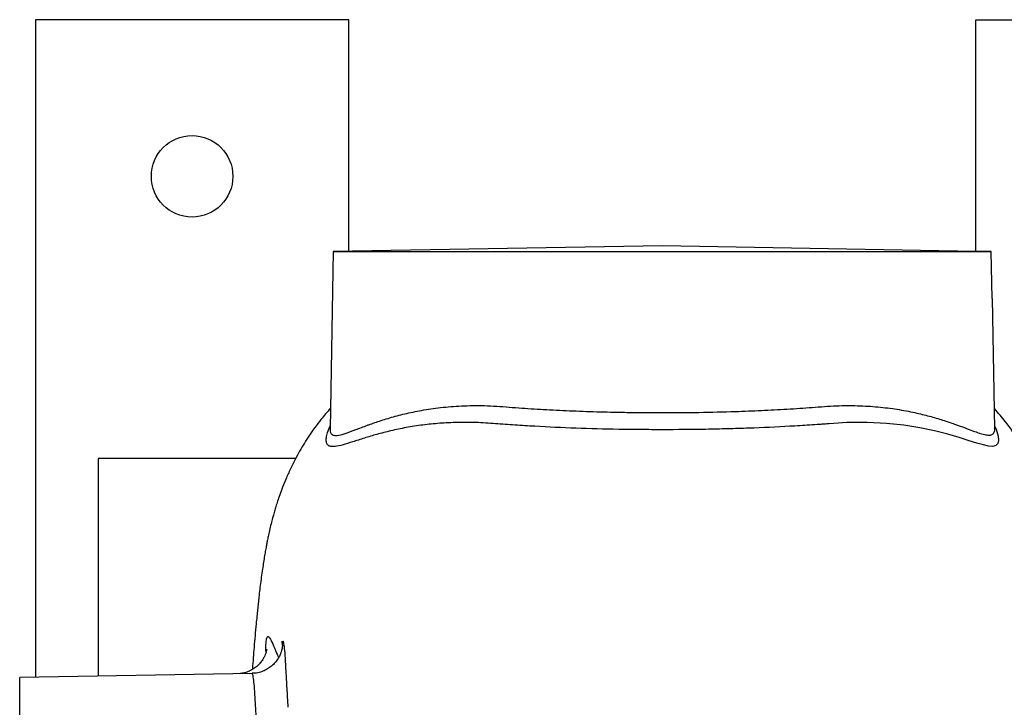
# Model space of a CAD drawing. Header units: millimetres. Extents: x 896 to 16363, y 5425 to 12175.
# Tile 6 of 15: x 1896 to 3466, y 11078 to 12175. Entities that reach past the tile are written whole.
import ezdxf

# ---------------------------------------------------------------- set-up
doc = ezdxf.new("R2010")
doc.units = ezdxf.units.MM
doc.header["$LTSCALE"] = 5

msp = doc.modelspace()

# ---------------------------------------------------------------- linework, layer by layer
at = {"color": 7, "linetype": 'Continuous', "lineweight": 25}
for p, q in [((1920.8, 12175.2), (1920.8, 11126.4)), ((2420.8, 12175.2), (1920.8, 12175.2)), ((2420.8, 11805.6), (2420.8, 12175.2)), ((3420.8, 12175.2), (3920.8, 12175.2)), ((3420.8, 11805.6), (3420.8, 12175.2)), ((2920.8, 11814.4), (2395.8, 11805.2)), ((3420.8, 11805.6), (2920.8, 11814.4)), ((2395.8, 11805.2), (2390.9, 11522.4)), ((2395.8, 11805.2), (3445.3, 11805.2)), ((3446.5, 11730.2), (3445.3, 11805.2)), ((3447.1, 11730.2), (3446.5, 11730.2)), ((3450.8, 11522.7), (3447.1, 11730.2)), ((2020.8, 11475.2), (2020.8, 11128.1)), ((2336.3, 11475.2), (2020.8, 11475.2)), ((2266.5, 11132.4), (1895.8, 11125.9)), ((1895.8, 10725.9), (1895.8, 11125.9))]:
    msp.add_line(p, q, dxfattribs=at)
at = {"color": 8, "linetype": 'Continuous', "lineweight": 25, "flags": 128}
msp.add_lwpolyline([(3450.7, 11527.4), (3453.2, 11521.8), (3456.3, 11510.9), (3456.9, 11504.1), (3455.8, 11499), (3452.7, 11495.8), (3447.7, 11494.5), (3441, 11495), (3432.7, 11496.8), (3422.4, 11499.7), (3410.3, 11503.5), (3394.2, 11508.6), (3375.8, 11513.9), (3354.8, 11519.2), (3331.6, 11524.1), (3305.9, 11528.2), (3278.1, 11531.1), (3247.4, 11532.6), (3214.8, 11532.4), (3194.4, 11531.2), (3186.8, 11530.6), (3186.8, 11530.6), (3186.8, 11530.6)], dxfattribs=at)
at = {"color": 7, "linetype": 'Continuous', "lineweight": 25}
msp.add_circle((2170.8, 11925.2), 65, dxfattribs=at)
msp.add_open_spline([(3445.3, 11805.2), (3437.1, 11805.3), (3429, 11805.5), (3420.8, 11805.6)], degree=3, dxfattribs=at)
at = {"color": 8, "linetype": 'Continuous', "lineweight": 25}
for points, knots in [([(2391.1, 11522.4), (2391.1, 11521.3), (2390.8, 11517.8), (2392.5, 11514.3), (2396.7, 11511.6), (2404.2, 11511.9), (2415.9, 11515.3), (2431.3, 11521), (2444.4, 11526.1), (2458.1, 11531), (2472, 11535.9), (2494.4, 11542.6), (2519.5, 11548.8), (2547.7, 11554.1), (2579.1, 11558), (2613.9, 11560), (2651.5, 11559.4), (2690.7, 11555.8), (2731.2, 11553.4), (2772.8, 11551.3), (2816, 11549.8), (2855.4, 11548.9), (2890.5, 11548.4), (2910.7, 11548.4), (2920.8, 11548.3)], [0, 0, 0, 0, 0.017502, 0.056318, 0.095785, 0.146872, 0.199137, 0.251928, 0.305705, 0.310939, 0.358511, 0.406608, 0.454978, 0.503921, 0.555773, 0.608076, 0.661906, 0.71627, 0.76814, 0.820369, 0.873732, 0.927487, 0.963683, 1, 1, 1, 1]), ([(2920.8, 11548.3), (2940.3, 11548.4), (2979.4, 11548.6), (3032.2, 11549.9), (3079, 11551.8), (3120, 11553.9), (3160, 11556.6), (3197.5, 11559.7), (3232.6, 11559.7), (3264.9, 11557.8), (3295.5, 11553.9), (3322.8, 11548.7), (3347, 11542.8), (3368.1, 11536.5), (3387.2, 11530.1), (3403, 11524.2), (3415.9, 11519.3), (3426.2, 11515.6), (3434.9, 11513.1), (3441.8, 11512.1), (3446.8, 11512.9), (3449.8, 11515.9), (3451, 11519.3), (3450.7, 11522.4), (3450.6, 11522.9)], [0, 0, 0, 0, 0.069689, 0.140264, 0.191652, 0.24339, 0.29622, 0.34942, 0.397927, 0.447255, 0.496981, 0.54749, 0.592119, 0.637191, 0.682481, 0.728218, 0.765341, 0.802787, 0.840414, 0.878437, 0.915478, 0.9531, 0.99103, 1, 1, 1, 1]), ([(2654.6, 11530.6), (2654.6, 11530.6), (2644.1, 11531.5), (2623.5, 11532.8), (2593.8, 11532.9), (2565.4, 11531.5), (2537.9, 11528.7), (2511.8, 11524.6), (2487.3, 11519.4), (2465.1, 11513.7), (2444.6, 11507.5), (2426.4, 11501.6), (2410.7, 11496.6), (2398.5, 11493.8), (2390.7, 11494), (2386.5, 11496.8), (2384.6, 11501.4), (2384.7, 11508), (2386.5, 11516.5), (2389.5, 11523.6), (2391, 11527.1)], [0, 0, 0, 0, 0, 0.054744, 0.109492, 0.165734, 0.221982, 0.282588, 0.343198, 0.405198, 0.4672, 0.535757, 0.604303, 0.675195, 0.74606, 0.796035, 0.846009, 0.897348, 0.948694, 1, 1, 1, 1]), ([(2288.7, 11166.5), (2288.6, 11170.7), (2288.4, 11180.3), (2289.4, 11188.7), (2291.3, 11192.4), (2294.4, 11189.6), (2298.9, 11180.5), (2303.9, 11168.9), (2307.7, 11160.1), (2308.8, 11157.6)], [0, 0, 0, 0, 0.122085, 0.284438, 0.450513, 0.613181, 0.779761, 0.937834, 1, 1, 1, 1]), ([(2314.8, 11178.4), (2314.8, 11179.1), (2314.5, 11183), (2315.3, 11184.4), (2316.4, 11182.1), (2317.8, 11172.8), (2319.1, 11157.8), (2319.9, 11142.9), (2320.3, 11135.5)], [0, 0, 0, 0, 0.036664, 0.22222, 0.412028, 0.606544, 0.805584, 1, 1, 1, 1]), ([(2312.8, 10898.8), (2308.9, 10907), (2300.9, 10923.5), (2291.1, 10951.8), (2283.2, 10982.8), (2277.8, 11015), (2274.5, 11045.2), (2272.6, 11071.9), (2271.2, 11094.7), (2270.1, 11112.5), (2268.8, 11125), (2267.4, 11131.7), (2266.8, 11131.8), (2266.5, 11131.9)], [0, 0, 0, 0, 0.076471, 0.154405, 0.250069, 0.348971, 0.445128, 0.5442, 0.640268, 0.739119, 0.834756, 0.93314, 1, 1, 1, 1])]:
    msp.add_open_spline(points, degree=3, knots=knots, dxfattribs=at)
at = {"color": 7, "linetype": 'Continuous', "lineweight": 25}
for points, knots in [([(2391.5, 11555.4), (2386.3, 11549.4), (2374, 11535.3), (2357.5, 11512.1), (2341.7, 11486.4), (2329.9, 11463.7), (2321.2, 11444.5), (2315.1, 11429.6), (2310.7, 11417.7), (2307.2, 11407.4), (2304.4, 11398.6), (2302, 11390.5), (2299.6, 11382.3), (2297.2, 11372.9), (2294.7, 11362.9), (2292.6, 11353.4), (2291, 11345.8), (2289.8, 11339.5), (2288.5, 11332.5), (2287, 11324.4), (2285.4, 11314.8), (2283.8, 11304.2), (2282, 11292.1), (2280.3, 11279.4), (2278.7, 11266.7), (2277.4, 11254.9), (2276.2, 11244.2), (2275.1, 11234), (2274.1, 11223.2), (2272.7, 11209.4), (2271.2, 11193), (2269.7, 11175), (2268.3, 11157.6), (2267.3, 11145.6), (2266.9, 11139.1), (2266.8, 11138.6)], [0, 0, 0, 0, 0.02704, 0.063634, 0.100852, 0.139092, 0.164739, 0.188636, 0.210899, 0.229967, 0.247035, 0.26259, 0.281344, 0.304578, 0.330742, 0.356987, 0.377561, 0.396352, 0.415261, 0.442487, 0.472314, 0.507307, 0.547286, 0.590894, 0.63231, 0.670753, 0.702649, 0.732553, 0.76543, 0.801244, 0.856317, 0.906234, 0.951585, 0.996347, 1, 1, 1, 1]), ([(3573.5, 11153.9), (3573.3, 11157.5), (3572.5, 11166.5), (3571.3, 11180.4), (3570, 11196.1), (3568.5, 11211.6), (3567, 11226.4), (3565.7, 11239.6), (3564.3, 11251.8), (3562.9, 11264.3), (3561.2, 11277.6), (3559.4, 11291.1), (3557.5, 11304.1), (3555.8, 11315.2), (3554, 11325.8), (3552.1, 11336.3), (3549.9, 11347.3), (3547.4, 11359.1), (3544.9, 11369.7), (3542.8, 11377.8), (3541.1, 11384), (3539.4, 11390.3), (3537.1, 11397.9), (3534.3, 11406.9), (3529.8, 11420), (3523.4, 11436.9), (3515, 11456.2), (3503.5, 11479.4), (3488.4, 11505.4), (3470.2, 11531.9), (3456.3, 11548.1), (3450.2, 11555.1)], [0, 0, 0, 0, 0.02911, 0.072832, 0.11795, 0.164377, 0.21211, 0.255785, 0.291501, 0.332056, 0.377794, 0.425956, 0.471236, 0.513616, 0.543371, 0.577832, 0.61555, 0.650916, 0.681921, 0.702339, 0.717764, 0.731339, 0.74789, 0.767529, 0.79057, 0.817634, 0.848426, 0.879023, 0.923471, 0.966482, 1, 1, 1, 1]), ([(2920.8, 11521.1), (2909.2, 11521.1), (2897.5, 11521.2), (2880.1, 11521.3), (2874.3, 11521.4), (2862.7, 11521.5), (2856.9, 11521.6), (2828, 11522.1), (2805.4, 11522.7), (2760.8, 11524.3), (2739, 11525.3), (2706.8, 11527.1), (2696.2, 11527.7), (2680.4, 11528.7), (2675.2, 11529.1), (2664.8, 11529.8), (2659.7, 11530.2), (2654.6, 11530.6)], [0, 0, 0, 0, 0.125, 0.125, 0.1875, 0.1875, 0.25, 0.25, 0.5, 0.5, 0.75, 0.75, 0.875, 0.875, 0.9375, 0.9375, 1, 1, 1, 1]), ([(3186.8, 11530.6), (3186.1, 11530.5), (3185.5, 11530.5), (3184.2, 11530.4), (3182.3, 11530.2), (3177.8, 11529.9), (3168.9, 11529.3), (3161.1, 11528.7), (3145.4, 11527.7), (3134.9, 11527.1), (3102.8, 11525.3), (3080.9, 11524.3), (3047.2, 11523.1), (3035.9, 11522.8), (3013.1, 11522.2), (3001.6, 11521.9), (2967.2, 11521.3), (2944.1, 11521.1), (2920.8, 11521.1)], [0, 0, 0, 0, 0.007812, 0.007812, 0.015625, 0.03125, 0.0625, 0.125, 0.125, 0.25, 0.25, 0.5, 0.5, 0.625, 0.625, 0.75, 0.75, 1, 1, 1, 1]), ([(2313.6, 11183.9), (2313.6, 11184), (2313.5, 11184.3), (2313.7, 11183), (2314, 11181.2), (2314.3, 11179.2), (2314.5, 11177.6), (2314.6, 11177.2)], [0, 0, 0, 0, 0.0244374, 0.3437118, 0.64015, 0.9091789, 1, 1, 1, 1]), ([(2289.7, 11170.8), (2289.7, 11170.8), (2289.7, 11170.9), (2289.5, 11169.9), (2289.1, 11167.8), (2288.3, 11164.6), (2286.7, 11160.5), (2284.3, 11155.6), (2280.6, 11150.2), (2275.6, 11144.7), (2269.4, 11139.8), (2262.3, 11135.8), (2254.8, 11133), (2249.7, 11132.4), (2247.4, 11132.1)], [0, 0, 0, 0, 0.05343, 0.144197, 0.223834, 0.298352, 0.372408, 0.450338, 0.535425, 0.62681, 0.7219, 0.818925, 0.91689, 1, 1, 1, 1]), ([(2314.8, 11177.4), (2314.8, 11177.3), (2314.8, 11177.2), (2314.8, 11175.9), (2314.5, 11173.8), (2314, 11170.8), (2313, 11166.9), (2311.2, 11162.1), (2308.5, 11156.6), (2304.5, 11150.8), (2299.2, 11145.2), (2292.9, 11140.3), (2285.6, 11136.3), (2277.7, 11133.7), (2271.2, 11132.4), (2267.5, 11132.5), (2266.5, 11132.6)], [0, 0, 0, 0, 0.088244, 0.167732, 0.233587, 0.292587, 0.350176, 0.410461, 0.478314, 0.5535, 0.633164, 0.715641, 0.799876, 0.885102, 0.970812, 1, 1, 1, 1]), ([(2320.3, 11135.5), (2320.8, 11126.9), (2321.6, 11110.2), (2322.9, 11088.7), (2323.6, 11078.3)], [0, 0, 0, 0, 0.513315, 1, 1, 1, 1])]:
    msp.add_open_spline(points, degree=3, knots=knots, dxfattribs=at)

doc.saveas('drawing.dxf')
